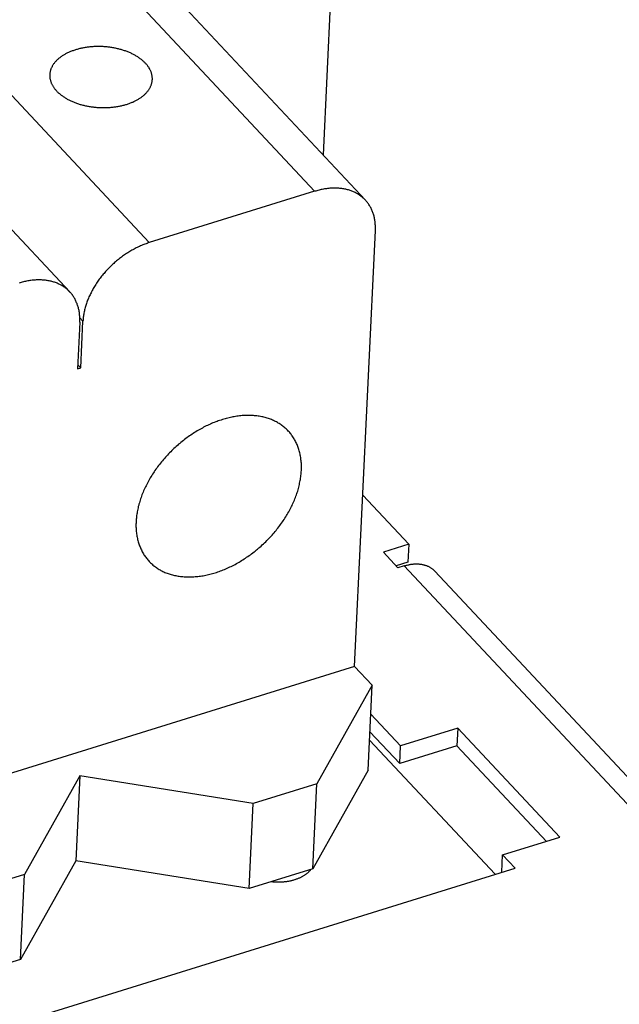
# Model space of a CAD drawing. Extents: x 0 to 594, y 0 to 420.
# Tile 121 of 126: x 552 to 560, y 119 to 132. Entities that reach past the tile are written whole.
import ezdxf

# ---------------------------------------------------------------- set-up
doc = ezdxf.new("R2010")
doc.units = 0
doc.header["$LTSCALE"] = 32.67
doc.layers.get('0').update_dxf_attribs({"linetype": 'CONTINUOUS'})

msp = doc.modelspace()

# ---------------------------------------------------------------- linework, layer by layer
at = {"color": 7, "linetype": 'CONTINUOUS'}
for p, q in [((556.865, 147.639), (556.042, 130.329)), ((551.95, 134.082), (555.927, 129.833)), ((552.642, 133.962), (556.619, 129.713)), ((549.696, 133.382), (553.673, 129.133)), ((548.611, 132.71), (552.588, 128.461)), ((555.927, 129.833), (553.673, 129.133)), ((556.473, 123.353), (556.756, 129.298)), ((552.725, 128.047), (552.695, 127.41)), ((552.768, 128.06), (552.725, 128.106)), ((552.738, 127.424), (552.768, 128.06)), ((552.738, 127.424), (552.697, 127.467)), ((552.695, 127.41), (552.738, 127.424)), ((556.584, 125.688), (557.212, 125.018)), ((557.212, 125.018), (556.865, 124.91)), ((556.865, 124.91), (557.064, 124.698)), ((557.212, 125.018), (557.2, 124.777)), ((557.2, 124.777), (557.037, 124.726)), ((557.15, 124.725), (557.064, 124.698)), ((557.15, 124.725), (568.037, 113.093)), ((557.566, 124.653), (568.501, 112.968)), ((556.473, 123.353), (540.35, 118.346)), ((556.712, 123.099), (556.473, 123.353)), ((556.712, 123.099), (555.957, 121.753)), ((556.656, 121.939), (556.712, 123.099)), ((556.693, 122.703), (557.099, 122.269)), ((557.879, 122.511), (557.099, 122.269)), ((557.879, 122.511), (557.868, 122.27)), ((559.271, 121.024), (557.879, 122.511)), ((556.676, 122.349), (558.39, 120.517)), ((556.681, 122.462), (557.088, 122.028)), ((557.868, 122.27), (557.088, 122.028)), ((557.088, 122.028), (557.099, 122.269)), ((559.088, 120.967), (557.868, 122.27)), ((552.724, 121.86), (551.969, 120.515)), ((552.724, 121.86), (552.669, 120.7)), ((555.09, 121.484), (552.724, 121.86)), ((556.656, 121.939), (555.902, 120.593)), ((555.957, 121.753), (555.09, 121.484)), ((555.902, 120.593), (555.957, 121.753)), ((555.035, 120.324), (555.09, 121.484)), ((558.491, 120.782), (559.271, 121.024)), ((558.48, 120.545), (558.491, 120.782)), ((558.491, 120.782), (558.66, 120.601)), ((541.93, 115.406), (558.66, 120.601)), ((552.669, 120.7), (551.914, 119.355)), ((555.035, 120.324), (552.669, 120.7)), ((551.969, 120.515), (551.102, 120.246)), ((551.914, 119.355), (551.969, 120.515)), ((555.902, 120.593), (555.035, 120.324)), ((555.873, 120.579), (555.87, 120.584)), ((551.914, 119.355), (551.047, 119.086))]:
    msp.add_line(p, q, dxfattribs=at)
for points in [[(552.666, 131.763), (552.655, 131.759), (552.644, 131.755), (552.633, 131.751), (552.622, 131.747), (552.611, 131.743), (552.6, 131.739), (552.59, 131.735), (552.579, 131.73), (552.569, 131.725), (552.559, 131.721), (552.549, 131.716), (552.539, 131.711), (552.53, 131.706), (552.52, 131.701), (552.511, 131.695), (552.502, 131.69), (552.493, 131.684), (552.485, 131.679), (552.476, 131.673), (552.468, 131.667), (552.46, 131.661), (552.452, 131.655), (552.444, 131.649), (552.436, 131.643), (552.429, 131.637), (552.422, 131.63), (552.415, 131.624), (552.408, 131.617), (552.402, 131.611), (552.396, 131.604), (552.39, 131.597), (552.384, 131.59), (552.378, 131.584), (552.373, 131.577), (552.368, 131.57), (552.363, 131.562), (552.358, 131.555), (552.354, 131.548), (552.35, 131.541), (552.346, 131.533), (552.342, 131.526), (552.338, 131.519), (552.335, 131.511), (552.332, 131.504), (552.329, 131.496), (552.327, 131.488), (552.324, 131.481), (552.322, 131.473), (552.321, 131.465), (552.319, 131.458), (552.318, 131.45), (552.317, 131.442), (552.316, 131.434), (552.315, 131.426), (552.315, 131.424)], [(553.714, 131.358), (553.714, 131.363), (553.714, 131.371), (553.714, 131.378), (553.713, 131.386), (553.713, 131.394), (553.712, 131.402), (553.711, 131.41), (553.709, 131.418), (553.707, 131.425), (553.706, 131.433), (553.703, 131.441), (553.701, 131.449), (553.698, 131.457), (553.696, 131.464), (553.692, 131.472), (553.689, 131.48), (553.686, 131.487), (553.682, 131.495), (553.678, 131.503), (553.673, 131.51), (553.669, 131.518), (553.664, 131.525), (553.659, 131.532), (553.654, 131.54), (553.648, 131.547), (553.643, 131.554), (553.637, 131.561), (553.631, 131.569), (553.624, 131.576), (553.618, 131.583), (553.611, 131.59), (553.604, 131.596), (553.597, 131.603), (553.59, 131.61), (553.582, 131.617), (553.574, 131.623), (553.566, 131.63), (553.558, 131.636), (553.55, 131.642), (553.541, 131.648), (553.532, 131.655), (553.523, 131.661), (553.514, 131.667), (553.505, 131.672), (553.495, 131.678), (553.486, 131.684), (553.476, 131.689), (553.466, 131.695), (553.456, 131.7), (553.446, 131.705), (553.435, 131.71), (553.425, 131.715), (553.414, 131.72), (553.403, 131.725), (553.392, 131.729), (553.381, 131.734), (553.37, 131.738), (553.358, 131.743), (553.347, 131.747), (553.335, 131.751), (553.323, 131.755), (553.311, 131.758), (553.3, 131.762), (553.287, 131.766), (553.275, 131.769), (553.263, 131.772), (553.251, 131.775), (553.238, 131.778), (553.226, 131.781), (553.213, 131.784), (553.201, 131.786), (553.188, 131.789), (553.175, 131.791), (553.162, 131.793), (553.149, 131.795), (553.136, 131.797), (553.123, 131.799), (553.11, 131.8), (553.097, 131.802), (553.084, 131.803), (553.071, 131.804), (553.058, 131.805), (553.045, 131.806), (553.032, 131.806), (553.019, 131.807), (553.005, 131.807), (552.992, 131.807), (552.979, 131.808), (552.966, 131.807), (552.953, 131.807), (552.94, 131.807), (552.927, 131.806), (552.914, 131.806), (552.901, 131.805), (552.888, 131.804), (552.875, 131.803), (552.862, 131.802), (552.849, 131.8), (552.836, 131.799), (552.824, 131.797), (552.811, 131.795), (552.798, 131.793), (552.786, 131.791), (552.774, 131.789), (552.761, 131.787), (552.749, 131.784), (552.737, 131.781), (552.725, 131.779), (552.713, 131.776), (552.701, 131.773), (552.689, 131.769), (552.678, 131.766), (552.666, 131.763)], [(552.315, 131.424), (552.315, 131.419), (552.315, 131.411), (552.315, 131.403), (552.315, 131.395), (552.316, 131.387), (552.317, 131.379), (552.318, 131.372), (552.32, 131.364), (552.321, 131.356), (552.323, 131.348), (552.325, 131.34), (552.328, 131.333), (552.33, 131.325), (552.333, 131.317), (552.336, 131.309), (552.34, 131.302), (552.343, 131.294), (552.347, 131.287), (552.351, 131.279), (552.355, 131.271), (552.36, 131.264), (552.365, 131.256), (552.37, 131.249), (552.375, 131.242), (552.38, 131.234), (552.386, 131.227), (552.392, 131.22), (552.398, 131.213), (552.404, 131.206), (552.411, 131.199), (552.418, 131.192), (552.425, 131.185), (552.432, 131.178), (552.439, 131.172), (552.447, 131.165), (552.455, 131.158), (552.462, 131.152), (552.471, 131.146), (552.479, 131.139), (552.488, 131.133), (552.496, 131.127), (552.505, 131.121), (552.514, 131.115), (552.524, 131.109), (552.533, 131.103), (552.543, 131.098), (552.553, 131.092), (552.563, 131.087), (552.573, 131.082), (552.583, 131.076), (552.593, 131.071), (552.604, 131.066), (552.615, 131.061), (552.626, 131.057), (552.637, 131.052), (552.648, 131.047), (552.659, 131.043), (552.67, 131.039), (552.682, 131.035), (552.694, 131.031), (552.705, 131.027), (552.717, 131.023), (552.729, 131.019), (552.741, 131.016), (552.753, 131.013), (552.766, 131.009), (552.778, 131.006), (552.79, 131.003), (552.803, 131), (552.815, 130.998), (552.828, 130.995), (552.841, 130.993), (552.854, 130.991), (552.866, 130.988), (552.879, 130.986), (552.892, 130.985), (552.905, 130.983), (552.918, 130.981), (552.931, 130.98), (552.944, 130.979), (552.958, 130.978), (552.971, 130.977), (552.984, 130.976), (552.997, 130.975), (553.01, 130.975), (553.023, 130.974), (553.036, 130.974), (553.05, 130.974), (553.063, 130.974), (553.076, 130.974), (553.089, 130.975), (553.102, 130.975), (553.115, 130.976), (553.128, 130.977), (553.141, 130.977), (553.154, 130.979), (553.167, 130.98), (553.18, 130.981), (553.192, 130.983), (553.205, 130.984), (553.218, 130.986), (553.23, 130.988), (553.243, 130.99), (553.255, 130.993), (553.267, 130.995), (553.28, 130.997), (553.292, 131), (553.304, 131.003), (553.316, 131.006), (553.328, 131.009), (553.339, 131.012), (553.351, 131.015), (553.362, 131.019)], [(553.362, 131.019), (553.374, 131.023), (553.385, 131.026), (553.396, 131.03), (553.407, 131.034), (553.418, 131.038), (553.428, 131.043), (553.439, 131.047), (553.449, 131.051), (553.46, 131.056), (553.47, 131.061), (553.48, 131.066), (553.489, 131.071), (553.499, 131.076), (553.508, 131.081), (553.517, 131.086), (553.527, 131.092), (553.535, 131.097), (553.544, 131.103), (553.553, 131.108), (553.561, 131.114), (553.569, 131.12), (553.577, 131.126), (553.585, 131.132), (553.592, 131.138), (553.599, 131.145), (553.607, 131.151), (553.613, 131.158), (553.62, 131.164), (553.627, 131.171), (553.633, 131.177), (553.639, 131.184), (553.645, 131.191), (553.65, 131.198), (553.656, 131.205), (553.661, 131.212), (553.666, 131.219), (553.67, 131.226), (553.675, 131.233), (553.679, 131.241), (553.683, 131.248), (553.687, 131.256), (553.69, 131.263), (553.694, 131.27), (553.697, 131.278), (553.699, 131.286), (553.702, 131.293), (553.704, 131.301), (553.706, 131.308), (553.708, 131.316), (553.71, 131.324), (553.711, 131.332), (553.712, 131.339), (553.713, 131.347), (553.713, 131.355), (553.714, 131.358)], [(556.619, 129.713), (556.616, 129.716), (556.608, 129.724), (556.599, 129.733), (556.59, 129.741), (556.582, 129.748), (556.572, 129.756), (556.563, 129.763), (556.554, 129.771), (556.544, 129.778), (556.534, 129.784), (556.524, 129.791), (556.513, 129.797), (556.503, 129.803), (556.492, 129.809), (556.481, 129.815), (556.47, 129.82), (556.459, 129.825), (556.448, 129.83), (556.436, 129.835), (556.425, 129.839), (556.413, 129.843), (556.401, 129.847), (556.389, 129.851), (556.376, 129.854), (556.364, 129.858), (556.351, 129.861), (556.338, 129.863), (556.326, 129.866), (556.313, 129.868), (556.299, 129.87), (556.286, 129.872), (556.273, 129.873), (556.259, 129.874), (556.246, 129.875), (556.232, 129.876), (556.218, 129.876), (556.204, 129.877), (556.19, 129.876), (556.176, 129.876), (556.162, 129.876), (556.148, 129.875), (556.133, 129.874), (556.119, 129.872), (556.105, 129.871), (556.09, 129.869), (556.075, 129.867), (556.061, 129.865), (556.046, 129.862), (556.031, 129.859), (556.016, 129.856), (556.002, 129.853), (555.987, 129.849), (555.972, 129.845), (555.957, 129.841), (555.942, 129.837), (555.927, 129.833)], [(556.756, 129.298), (556.756, 129.312), (556.757, 129.326), (556.757, 129.34), (556.756, 129.353), (556.756, 129.367), (556.755, 129.38), (556.754, 129.393), (556.753, 129.406), (556.751, 129.419), (556.749, 129.432), (556.747, 129.445), (556.745, 129.458), (556.743, 129.47), (556.74, 129.483), (556.737, 129.495), (556.733, 129.507), (556.73, 129.519), (556.726, 129.531), (556.722, 129.543), (556.718, 129.554), (556.713, 129.566), (556.708, 129.577), (556.703, 129.588), (556.698, 129.599), (556.692, 129.61), (556.686, 129.62), (556.68, 129.631), (556.674, 129.641), (556.668, 129.651), (556.661, 129.661), (556.654, 129.67), (556.647, 129.68), (556.639, 129.689), (556.632, 129.698), (556.624, 129.707), (556.619, 129.713)], [(553.673, 129.133), (553.658, 129.128), (553.643, 129.123), (553.628, 129.118), (553.613, 129.112), (553.598, 129.107), (553.583, 129.101), (553.568, 129.094), (553.554, 129.088), (553.539, 129.081), (553.524, 129.075), (553.509, 129.068), (553.494, 129.06), (553.479, 129.053), (553.465, 129.045), (553.45, 129.037), (553.435, 129.029), (553.421, 129.021), (553.406, 129.012), (553.392, 129.003), (553.378, 128.994), (553.363, 128.985), (553.349, 128.976), (553.335, 128.966), (553.321, 128.956), (553.307, 128.947), (553.293, 128.936), (553.28, 128.926), (553.266, 128.916), (553.253, 128.905), (553.239, 128.894), (553.226, 128.883), (553.213, 128.872), (553.2, 128.861), (553.187, 128.849), (553.174, 128.838), (553.161, 128.826), (553.149, 128.814), (553.137, 128.802), (553.124, 128.79), (553.112, 128.777), (553.101, 128.765), (553.089, 128.752), (553.077, 128.739), (553.066, 128.727), (553.055, 128.714), (553.044, 128.701), (553.033, 128.687), (553.022, 128.674), (553.012, 128.661), (553.001, 128.647), (552.991, 128.634), (552.981, 128.62), (552.971, 128.606), (552.962, 128.592), (552.952, 128.578), (552.943, 128.564), (552.934, 128.55), (552.926, 128.536), (552.917, 128.522), (552.909, 128.507), (552.901, 128.493), (552.893, 128.479), (552.885, 128.464), (552.878, 128.45), (552.871, 128.435), (552.864, 128.421), (552.857, 128.406), (552.85, 128.392), (552.844, 128.377), (552.838, 128.363), (552.832, 128.348), (552.827, 128.333), (552.821, 128.319), (552.816, 128.304), (552.811, 128.289), (552.807, 128.275), (552.803, 128.26), (552.798, 128.246), (552.795, 128.231), (552.791, 128.217), (552.788, 128.202), (552.785, 128.188), (552.782, 128.173), (552.779, 128.159), (552.777, 128.145), (552.775, 128.13), (552.773, 128.116), (552.771, 128.102), (552.77, 128.088), (552.769, 128.074), (552.768, 128.06)], [(552.588, 128.461), (552.585, 128.464), (552.577, 128.473), (552.568, 128.481), (552.56, 128.489), (552.551, 128.497), (552.542, 128.504), (552.532, 128.512), (552.523, 128.519), (552.513, 128.526), (552.503, 128.533), (552.493, 128.539), (552.483, 128.545), (552.472, 128.552), (552.461, 128.557), (552.451, 128.563), (552.44, 128.568), (552.428, 128.573), (552.417, 128.578), (552.405, 128.583), (552.394, 128.587), (552.382, 128.592), (552.37, 128.596), (552.358, 128.599), (552.345, 128.603), (552.333, 128.606), (552.32, 128.609), (552.308, 128.612), (552.295, 128.614), (552.282, 128.616), (552.269, 128.618), (552.255, 128.62), (552.242, 128.621), (552.228, 128.623), (552.215, 128.623), (552.201, 128.624), (552.187, 128.625), (552.173, 128.625), (552.159, 128.625), (552.145, 128.624), (552.131, 128.624), (552.117, 128.623), (552.103, 128.622), (552.088, 128.621), (552.074, 128.619), (552.059, 128.617), (552.045, 128.615), (552.03, 128.613), (552.015, 128.61), (552, 128.608), (551.986, 128.604), (551.971, 128.601), (551.956, 128.598), (551.941, 128.594), (551.926, 128.59), (551.911, 128.585), (551.896, 128.581)], [(552.725, 128.047), (552.725, 128.061), (552.726, 128.074), (552.726, 128.088), (552.725, 128.101), (552.725, 128.115), (552.724, 128.128), (552.723, 128.142), (552.722, 128.155), (552.72, 128.168), (552.719, 128.181), (552.716, 128.193), (552.714, 128.206), (552.712, 128.219), (552.709, 128.231), (552.706, 128.243), (552.702, 128.256), (552.699, 128.268), (552.695, 128.279), (552.691, 128.291), (552.687, 128.303), (552.682, 128.314), (552.677, 128.325), (552.672, 128.336), (552.667, 128.347), (552.661, 128.358), (552.656, 128.369), (552.65, 128.379), (552.643, 128.389), (552.637, 128.399), (552.63, 128.409), (552.623, 128.419), (552.616, 128.428), (552.609, 128.437), (552.601, 128.447), (552.593, 128.455), (552.588, 128.461)], [(555.568, 126.563), (555.558, 126.574), (555.548, 126.584), (555.537, 126.594), (555.527, 126.603), (555.516, 126.613), (555.504, 126.622), (555.493, 126.631), (555.481, 126.64), (555.469, 126.648), (555.457, 126.657), (555.445, 126.664), (555.432, 126.672), (555.42, 126.68), (555.407, 126.687), (555.393, 126.694), (555.38, 126.7), (555.367, 126.707), (555.353, 126.713), (555.339, 126.719), (555.325, 126.724), (555.31, 126.729), (555.296, 126.734), (555.281, 126.739), (555.266, 126.744), (555.251, 126.748), (555.236, 126.752), (555.22, 126.755), (555.205, 126.759), (555.189, 126.762), (555.173, 126.764), (555.157, 126.767), (555.141, 126.769), (555.125, 126.771), (555.109, 126.772), (555.092, 126.774), (555.076, 126.775), (555.059, 126.775), (555.042, 126.776), (555.025, 126.776), (555.008, 126.776), (554.991, 126.776), (554.973, 126.775), (554.956, 126.774), (554.938, 126.773), (554.921, 126.771), (554.903, 126.769), (554.886, 126.767), (554.868, 126.764), (554.85, 126.762), (554.832, 126.759), (554.814, 126.755), (554.796, 126.752), (554.778, 126.748), (554.76, 126.744), (554.742, 126.739), (554.723, 126.735), (554.705, 126.73), (554.687, 126.725), (554.669, 126.719), (554.651, 126.713), (554.632, 126.707), (554.614, 126.701), (554.596, 126.694), (554.578, 126.687), (554.559, 126.68), (554.541, 126.673), (554.523, 126.665), (554.505, 126.657), (554.486, 126.649), (554.468, 126.64), (554.45, 126.632), (554.432, 126.623), (554.414, 126.614), (554.396, 126.604), (554.378, 126.594), (554.361, 126.585), (554.343, 126.574), (554.325, 126.564), (554.308, 126.553), (554.29, 126.542), (554.273, 126.531), (554.255, 126.52), (554.238, 126.509), (554.221, 126.497), (554.204, 126.485), (554.187, 126.473), (554.17, 126.46), (554.153, 126.448), (554.137, 126.435), (554.12, 126.422), (554.104, 126.409), (554.088, 126.395), (554.072, 126.382), (554.056, 126.368), (554.04, 126.354), (554.025, 126.34), (554.009, 126.325), (553.994, 126.311), (553.979, 126.296), (553.964, 126.281), (553.949, 126.267), (553.934, 126.251), (553.92, 126.236), (553.906, 126.221), (553.892, 126.205), (553.878, 126.189), (553.864, 126.174), (553.851, 126.158), (553.837, 126.142), (553.824, 126.125), (553.812, 126.109), (553.799, 126.093), (553.786, 126.076), (553.774, 126.059), (553.762, 126.043), (553.75, 126.026), (553.739, 126.009), (553.728, 125.992), (553.717, 125.975), (553.706, 125.957), (553.695, 125.94), (553.685, 125.923), (553.675, 125.905), (553.665, 125.888), (553.655, 125.87), (553.646, 125.853), (553.637, 125.835), (553.628, 125.818), (553.619, 125.8), (553.611, 125.782), (553.603, 125.764), (553.595, 125.747), (553.588, 125.729), (553.58, 125.711), (553.573, 125.693), (553.567, 125.675), (553.56, 125.657), (553.554, 125.64), (553.548, 125.622), (553.543, 125.604), (553.537, 125.586), (553.532, 125.568), (553.528, 125.551), (553.523, 125.533), (553.519, 125.515), (553.515, 125.498), (553.511, 125.48), (553.508, 125.462), (553.505, 125.445), (553.502, 125.428), (553.5, 125.41), (553.498, 125.393), (553.496, 125.376), (553.494, 125.359), (553.493, 125.342), (553.492, 125.325)], [(555.746, 126.025), (555.747, 126.041), (555.747, 126.058), (555.747, 126.075), (555.747, 126.091), (555.746, 126.108), (555.746, 126.124), (555.744, 126.14), (555.743, 126.157), (555.741, 126.172), (555.739, 126.188), (555.737, 126.204), (555.734, 126.22), (555.732, 126.235), (555.728, 126.25), (555.725, 126.265), (555.721, 126.28), (555.717, 126.295), (555.713, 126.31), (555.708, 126.324), (555.703, 126.339), (555.698, 126.353), (555.693, 126.367), (555.687, 126.381), (555.681, 126.394), (555.675, 126.408), (555.668, 126.421), (555.661, 126.434), (555.654, 126.447), (555.647, 126.459), (555.639, 126.472), (555.631, 126.484), (555.623, 126.496), (555.614, 126.508), (555.606, 126.519), (555.597, 126.531), (555.587, 126.542), (555.578, 126.553), (555.568, 126.563)], [(553.67, 124.786), (553.68, 124.776), (553.691, 124.765), (553.701, 124.755), (553.712, 124.746), (553.723, 124.736), (553.734, 124.727), (553.745, 124.718), (553.757, 124.709), (553.769, 124.701), (553.781, 124.693), (553.793, 124.685), (553.806, 124.677), (553.819, 124.67), (553.832, 124.662), (553.845, 124.655), (553.858, 124.649), (553.872, 124.642), (553.886, 124.636), (553.9, 124.631), (553.914, 124.625), (553.928, 124.62), (553.943, 124.615), (553.957, 124.61), (553.972, 124.606), (553.987, 124.601), (554.003, 124.598), (554.018, 124.594), (554.033, 124.591), (554.049, 124.588), (554.065, 124.585), (554.081, 124.582), (554.097, 124.58), (554.113, 124.578), (554.13, 124.577), (554.146, 124.575), (554.163, 124.574), (554.18, 124.574), (554.197, 124.573), (554.214, 124.573), (554.231, 124.573), (554.248, 124.574), (554.265, 124.574), (554.282, 124.575), (554.3, 124.577), (554.318, 124.578), (554.335, 124.58), (554.353, 124.582), (554.371, 124.585), (554.389, 124.587), (554.406, 124.59), (554.424, 124.594), (554.442, 124.597), (554.46, 124.601), (554.479, 124.605), (554.497, 124.61), (554.515, 124.614), (554.533, 124.619), (554.551, 124.625), (554.57, 124.63), (554.588, 124.636), (554.606, 124.642), (554.624, 124.648), (554.643, 124.655), (554.661, 124.662), (554.679, 124.669), (554.697, 124.676), (554.716, 124.684), (554.734, 124.692), (554.752, 124.7), (554.77, 124.709), (554.788, 124.717), (554.806, 124.726), (554.824, 124.736), (554.842, 124.745), (554.86, 124.755), (554.878, 124.765), (554.896, 124.775), (554.913, 124.785), (554.931, 124.796), (554.948, 124.807), (554.966, 124.818), (554.983, 124.829), (555, 124.841), (555.017, 124.852), (555.034, 124.864), (555.051, 124.877), (555.068, 124.889), (555.085, 124.902), (555.101, 124.914), (555.118, 124.927), (555.134, 124.941), (555.15, 124.954), (555.166, 124.968), (555.182, 124.981), (555.198, 124.995), (555.214, 125.009), (555.229, 125.024), (555.244, 125.038), (555.26, 125.053), (555.275, 125.068), (555.289, 125.083), (555.304, 125.098), (555.318, 125.113), (555.333, 125.128), (555.347, 125.144), (555.361, 125.16), (555.374, 125.176), (555.388, 125.192), (555.401, 125.208), (555.414, 125.224), (555.427, 125.24), (555.44, 125.257), (555.452, 125.273), (555.464, 125.29), (555.476, 125.307), (555.488, 125.323), (555.499, 125.34), (555.511, 125.357), (555.522, 125.375), (555.533, 125.392), (555.543, 125.409), (555.554, 125.426), (555.564, 125.444), (555.574, 125.461), (555.583, 125.479), (555.593, 125.496), (555.602, 125.514), (555.61, 125.532), (555.619, 125.549), (555.627, 125.567), (555.635, 125.585), (555.643, 125.603), (555.651, 125.62), (555.658, 125.638), (555.665, 125.656), (555.672, 125.674), (555.678, 125.692), (555.684, 125.71), (555.69, 125.727), (555.696, 125.745), (555.701, 125.763), (555.706, 125.781), (555.711, 125.799), (555.715, 125.816), (555.719, 125.834), (555.723, 125.852), (555.727, 125.869), (555.73, 125.887), (555.733, 125.904), (555.736, 125.922), (555.738, 125.939), (555.741, 125.956), (555.742, 125.973), (555.744, 125.991), (555.745, 126.008), (555.746, 126.025)], [(553.492, 125.325), (553.492, 125.308), (553.491, 125.291), (553.491, 125.274), (553.491, 125.258), (553.492, 125.241), (553.493, 125.225), (553.494, 125.209), (553.495, 125.193), (553.497, 125.177), (553.499, 125.161), (553.501, 125.145), (553.504, 125.13), (553.507, 125.114), (553.51, 125.099), (553.513, 125.084), (553.517, 125.069), (553.521, 125.054), (553.526, 125.039), (553.53, 125.025), (553.535, 125.01), (553.54, 124.996), (553.546, 124.982), (553.551, 124.969), (553.558, 124.955), (553.564, 124.942), (553.57, 124.928), (553.577, 124.915), (553.584, 124.902), (553.592, 124.89), (553.599, 124.877), (553.607, 124.865), (553.616, 124.853), (553.624, 124.841), (553.633, 124.83), (553.642, 124.819), (553.651, 124.807), (553.661, 124.797), (553.67, 124.786)], [(557.15, 124.725), (557.161, 124.728), (557.171, 124.731), (557.181, 124.733), (557.191, 124.736), (557.201, 124.738), (557.211, 124.74), (557.221, 124.742), (557.231, 124.744), (557.241, 124.746), (557.251, 124.747), (557.261, 124.748), (557.271, 124.749), (557.281, 124.75), (557.291, 124.751), (557.3, 124.751), (557.31, 124.751), (557.319, 124.751), (557.329, 124.751), (557.338, 124.75), (557.348, 124.75), (557.357, 124.749), (557.366, 124.748), (557.375, 124.747), (557.384, 124.746), (557.393, 124.744), (557.402, 124.742), (557.41, 124.74), (557.419, 124.738), (557.427, 124.736), (557.435, 124.733), (557.444, 124.731), (557.452, 124.728), (557.46, 124.725), (557.467, 124.721), (557.475, 124.718), (557.483, 124.714), (557.49, 124.71), (557.497, 124.706), (557.504, 124.702), (557.511, 124.698), (557.518, 124.693), (557.525, 124.689), (557.531, 124.684), (557.538, 124.679), (557.544, 124.673), (557.55, 124.668), (557.556, 124.662), (557.562, 124.657), (557.566, 124.653)], [(555.336, 120.418), (555.346, 120.417), (555.357, 120.416), (555.367, 120.415), (555.378, 120.414), (555.389, 120.414), (555.399, 120.413), (555.41, 120.413), (555.421, 120.413), (555.431, 120.413), (555.442, 120.413), (555.453, 120.413), (555.463, 120.414), (555.474, 120.414), (555.484, 120.415), (555.495, 120.415), (555.505, 120.416), (555.516, 120.417), (555.526, 120.419), (555.536, 120.42), (555.547, 120.421), (555.557, 120.423), (555.567, 120.424), (555.577, 120.426), (555.587, 120.428), (555.597, 120.43), (555.607, 120.432), (555.617, 120.435), (555.626, 120.437), (555.636, 120.439), (555.645, 120.442), (555.655, 120.445), (555.664, 120.448), (555.673, 120.451), (555.682, 120.454), (555.691, 120.457), (555.7, 120.46), (555.709, 120.464), (555.717, 120.467), (555.725, 120.471), (555.734, 120.475), (555.742, 120.479), (555.75, 120.483), (555.758, 120.487), (555.765, 120.491), (555.773, 120.495), (555.78, 120.499), (555.787, 120.504), (555.794, 120.509), (555.801, 120.513), (555.808, 120.518), (555.815, 120.523), (555.821, 120.528), (555.827, 120.533), (555.833, 120.538), (555.839, 120.543), (555.845, 120.548), (555.85, 120.553), (555.855, 120.559), (555.86, 120.564), (555.865, 120.57), (555.87, 120.575), (555.875, 120.581), (555.879, 120.586)]]:
    msp.add_lwpolyline(points, dxfattribs=at)

doc.saveas('drawing.dxf')
